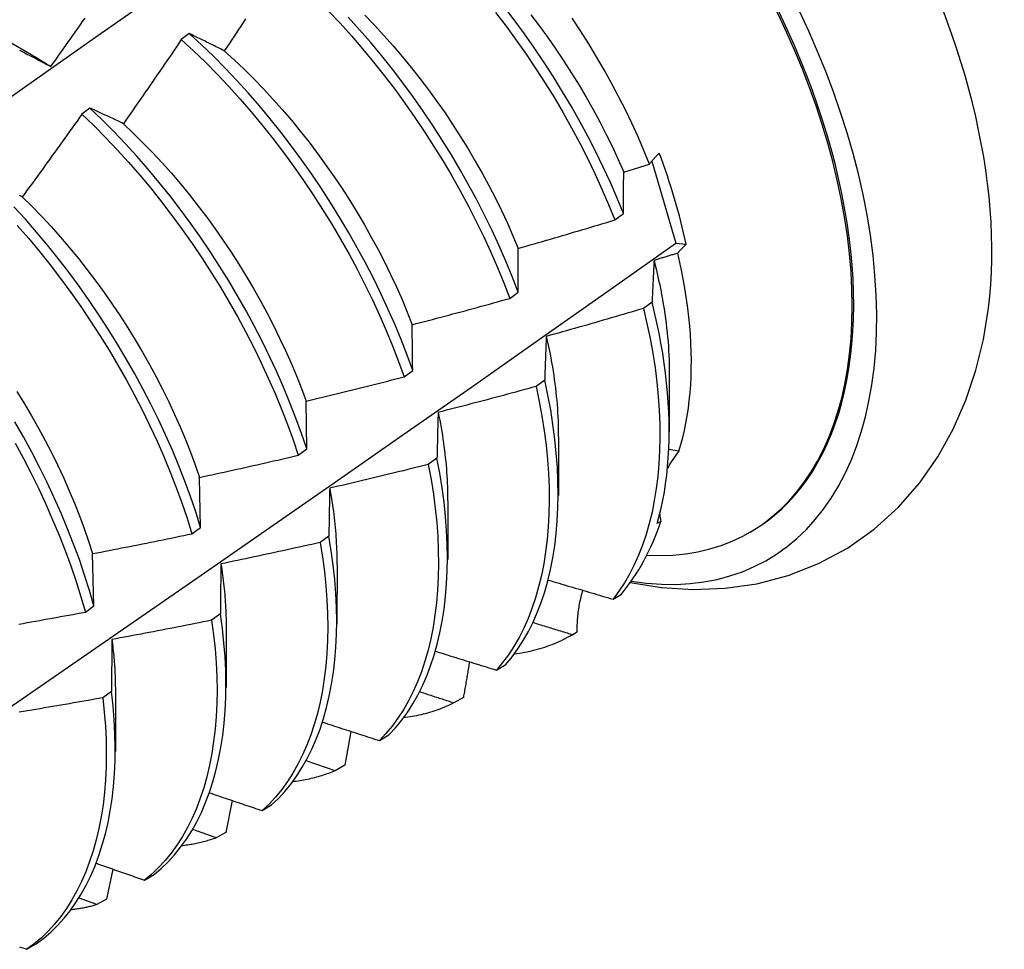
# Model space of a CAD drawing. Header units: inches. Extents: x 0 to 215, y -25 to 140.
# Tile 58 of 63: x 182.031 to 182.341, y 77.321 to 77.613. Entities that reach past the tile are written whole.
import ezdxf

# ---------------------------------------------------------------- set-up
doc = ezdxf.new("R2010")
doc.units = ezdxf.units.IN
doc.header["$LTSCALE"] = 12.924396
doc.header["$MEASUREMENT"] = 0
doc.layers.add('Visible Edges(ANSI)', color=7, linetype='Continuous', lineweight=25)

msp = doc.modelspace()

# ---------------------------------------------------------------- linework, layer by layer
at = {"layer": 'Visible Edges(ANSI)'}
for p, q in [((182.01772, 77.61188), (182.03373, 77.60267)), ((182.08447, 77.60857), (182.08195, 77.60669)), ((182.05326, 77.5852), (182.05073, 77.5833)), ((182.22976, 77.5685), (182.23732, 77.54274)), ((182.21818, 77.55007), (182.22084, 77.55206)), ((182.23732, 77.54274), (182.24054, 77.5424)), ((182.18512, 77.52541), (182.1878, 77.5274)), ((182.22986, 77.52424), (182.22714, 77.52226)), ((182.15196, 77.50075), (182.15464, 77.50275)), ((182.23527, 77.50202), (182.23525, 77.48353)), ((182.19613, 77.49969), (182.1934, 77.49771)), ((182.12138, 77.4781), (182.12113, 77.49315)), ((182.20048, 77.48193), (182.20045, 77.46344)), ((182.11869, 77.47611), (182.12138, 77.4781)), ((182.2383, 77.4774), (182.23512, 77.47794)), ((182.16228, 77.47518), (182.15954, 77.4732)), ((182.08801, 77.45347), (182.08767, 77.46918)), ((182.16568, 77.46183), (182.16565, 77.44335)), ((182.23261, 77.45536), (182.23147, 77.4547)), ((182.0853, 77.45148), (182.08801, 77.45347)), ((182.26051, 77.4519), (182.26099, 77.45217)), ((182.12831, 77.45071), (182.12557, 77.44873)), ((182.05452, 77.42887), (182.05411, 77.44523)), ((182.13088, 77.44174), (182.13085, 77.42326)), ((182.21758, 77.43092), (182.22021, 77.43252)), ((182.05181, 77.42688), (182.05452, 77.42887)), ((182.09423, 77.42628), (182.09147, 77.42431)), ((182.09608, 77.42165), (182.09606, 77.40316)), ((182.20444, 77.41953), (182.20579, 77.4203)), ((182.20623, 77.42056), (182.20476, 77.41971)), ((182.18093, 77.40864), (182.1839, 77.41044)), ((182.06003, 77.4019), (182.05726, 77.39993)), ((182.06128, 77.40156), (182.06126, 77.38307)), ((182.17057, 77.40003), (182.16756, 77.3983)), ((182.13523, 77.38939), (182.13329, 77.37875)), ((182.14419, 77.38651), (182.14716, 77.38829)), ((182.13027, 77.37704), (182.12121, 77.38011)), ((182.13329, 77.37875), (182.13027, 77.37704)), ((182.09789, 77.36768), (182.09593, 77.35763)), ((182.10735, 77.36451), (182.11033, 77.36628)), ((182.0929, 77.35593), (182.08556, 77.35852)), ((182.09593, 77.35763), (182.0929, 77.35593)), ((182.06047, 77.34613), (182.05849, 77.33665)), ((182.07041, 77.34264), (182.0734, 77.34441)), ((182.05546, 77.33496), (182.04989, 77.337)), ((182.05849, 77.33665), (182.05546, 77.33496)), ((182.03339, 77.32093), (182.03639, 77.32268))]:
    msp.add_line(p, q, dxfattribs=at)
at = {"layer": 'Visible Edges(ANSI)', "flags": 128}
for points in [[(182.01068, 77.57627), (182.03374, 77.59252), (182.05679, 77.60872), (182.07983, 77.62486), (182.10287, 77.64094), (182.12591, 77.65697), (182.14894, 77.67293)], [(182.12821, 77.61567), (182.13184, 77.61181), (182.13541, 77.60785), (182.13892, 77.6038), (182.14235, 77.59965), (182.14572, 77.59542), (182.14901, 77.59111), (182.15222, 77.58672), (182.15534, 77.58226), (182.15838, 77.57774), (182.16133, 77.57316), (182.16419, 77.56853), (182.16695, 77.56385), (182.16961, 77.55914), (182.17216, 77.55438), (182.17461, 77.54959), (182.17695, 77.54478), (182.17917, 77.53996), (182.18128, 77.53511), (182.18326, 77.53026), (182.18512, 77.52541)], [(182.18071, 77.61525), (182.184, 77.61093), (182.1872, 77.60654), (182.19033, 77.60208), (182.19336, 77.59756), (182.19631, 77.59298), (182.19916, 77.58835), (182.20192, 77.58367), (182.20457, 77.57895), (182.20712, 77.57419), (182.20956, 77.56941), (182.21189, 77.5646), (182.21411, 77.55976), (182.2162, 77.55492), (182.21818, 77.55007)], [(182.22084, 77.55206), (182.21886, 77.55691), (182.21676, 77.56176), (182.21453, 77.56659), (182.21219, 77.5714), (182.20974, 77.57618), (182.20719, 77.58093), (182.20452, 77.58565), (182.20176, 77.59033), (182.1989, 77.59495), (182.19595, 77.59953), (182.1929, 77.60405), (182.18977, 77.6085), (182.18656, 77.61288), (182.18327, 77.61719)], [(182.04097, 77.59821), (182.04174, 77.5993), (182.04251, 77.60038), (182.04328, 77.60147), (182.04405, 77.60255), (182.04482, 77.60364), (182.04559, 77.60473), (182.04636, 77.60581), (182.04712, 77.6069), (182.04789, 77.60799), (182.04866, 77.60908), (182.04942, 77.61017), (182.05018, 77.61126), (182.05095, 77.61235), (182.05171, 77.61344)], [(182.10214, 77.61318), (182.1014, 77.61206), (182.10066, 77.61095), (182.09992, 77.60984), (182.09918, 77.60873), (182.09844, 77.60761), (182.09769, 77.6065), (182.09695, 77.60539), (182.09621, 77.60428), (182.09546, 77.60317)], [(182.1878, 77.5274), (182.18593, 77.53225), (182.18393, 77.5371), (182.18182, 77.54195), (182.17959, 77.54677), (182.17724, 77.55158), (182.17478, 77.55637), (182.17222, 77.56112), (182.16955, 77.56583), (182.16679, 77.57051), (182.16392, 77.57514), (182.16097, 77.57971), (182.15792, 77.58423), (182.15479, 77.58868), (182.15157, 77.59306), (182.14828, 77.59737), (182.14491, 77.60159), (182.14147, 77.60573), (182.13795, 77.60978), (182.13438, 77.61373)], [(182.13962, 77.61436), (182.14264, 77.61123), (182.1456, 77.60802), (182.14852, 77.60474), (182.15138, 77.60138), (182.15419, 77.59795), (182.15694, 77.59446), (182.15963, 77.59091), (182.16225, 77.5873), (182.16481, 77.58364), (182.16729, 77.57993), (182.16971, 77.57617), (182.17205, 77.57238), (182.17431, 77.56855), (182.1765, 77.56469), (182.1786, 77.56081), (182.18061, 77.55689), (182.18254, 77.55297), (182.18438, 77.54902), (182.18612, 77.54507), (182.18777, 77.5411)], [(182.19179, 77.61448), (182.19448, 77.61092), (182.1971, 77.60732), (182.19966, 77.60366), (182.20215, 77.59995), (182.20456, 77.59619), (182.2069, 77.5924), (182.20916, 77.58857), (182.21135, 77.58471), (182.21345, 77.58083), (182.21546, 77.57692), (182.21738, 77.57298), (182.21922, 77.56904), (182.22096, 77.56508)], [(182.22904, 77.5676), (182.22729, 77.57188), (182.22544, 77.57616), (182.2235, 77.58042), (182.22147, 77.58465), (182.21934, 77.58886), (182.21712, 77.59305), (182.21481, 77.5972), (182.21242, 77.60132), (182.20994, 77.60539), (182.20738, 77.60943), (182.20473, 77.61342)], [(182.08195, 77.60669), (182.0812, 77.60558), (182.08045, 77.60447), (182.0797, 77.60337), (182.07895, 77.60226), (182.0782, 77.60116), (182.07744, 77.60005), (182.07669, 77.59895), (182.07594, 77.59785), (182.07518, 77.59674), (182.07442, 77.59564), (182.07367, 77.59454), (182.07291, 77.59344), (182.07215, 77.59234), (182.07139, 77.59124), (182.07063, 77.59014), (182.06987, 77.58904), (182.06911, 77.58795), (182.06834, 77.58685), (182.06758, 77.58575), (182.06682, 77.58466), (182.06605, 77.58356), (182.06528, 77.58247), (182.06452, 77.58138), (182.06375, 77.58028)], [(182.08195, 77.60669), (182.08575, 77.60318), (182.08951, 77.59956), (182.0932, 77.59581), (182.09684, 77.59197), (182.10041, 77.58801), (182.10392, 77.58396), (182.10736, 77.57982), (182.11073, 77.57559), (182.11402, 77.57128), (182.11723, 77.5669), (182.12036, 77.56244), (182.1234, 77.55792), (182.12635, 77.55335), (182.12921, 77.54872), (182.13198, 77.54404), (182.13464, 77.53932), (182.1372, 77.53457), (182.13966, 77.52978), (182.142, 77.52497), (182.14423, 77.52015), (182.14635, 77.5153), (182.14834, 77.51046), (182.15022, 77.5056), (182.15196, 77.50075)], [(182.09546, 77.60317), (182.09499, 77.60341), (182.09453, 77.60364), (182.09406, 77.60387), (182.0936, 77.6041), (182.09313, 77.60433), (182.09267, 77.60456), (182.09221, 77.60479), (182.09174, 77.60502), (182.09128, 77.60525), (182.09082, 77.60547), (182.09036, 77.6057), (182.08991, 77.60593), (182.08945, 77.60615), (182.08899, 77.60637), (182.08854, 77.6066), (182.08808, 77.60682), (182.08763, 77.60704), (182.08717, 77.60726), (182.08672, 77.60748), (182.08627, 77.6077), (182.08582, 77.60792), (182.08537, 77.60814), (182.08492, 77.60836), (182.08447, 77.60857)], [(182.15464, 77.50275), (182.15289, 77.5076), (182.15101, 77.51245), (182.149, 77.5173), (182.14688, 77.52214), (182.14464, 77.52696), (182.14229, 77.53177), (182.13982, 77.53655), (182.13725, 77.54131), (182.13458, 77.54602), (182.13181, 77.55069), (182.12894, 77.55532), (182.12598, 77.55989), (182.12294, 77.56441), (182.1198, 77.56885), (182.11658, 77.57323), (182.11329, 77.57754), (182.10991, 77.58176), (182.10647, 77.5859), (182.10296, 77.58994), (182.09938, 77.59388), (182.09573, 77.59773), (182.09203, 77.60146), (182.08828, 77.60508), (182.08447, 77.60857)], [(182.03117, 77.60335), (182.03158, 77.60314), (182.032, 77.60292), (182.03242, 77.60271), (182.03284, 77.60249), (182.03326, 77.60227), (182.03368, 77.60205), (182.03411, 77.60184), (182.03453, 77.60162), (182.03495, 77.60139), (182.03538, 77.60117), (182.0358, 77.60095), (182.03623, 77.60073), (182.03666, 77.6005), (182.03708, 77.60028), (182.03751, 77.60005), (182.03794, 77.59983), (182.03837, 77.5996), (182.0388, 77.59937), (182.03923, 77.59914), (182.03966, 77.59891), (182.0401, 77.59868), (182.04053, 77.59845), (182.04097, 77.59821)], [(182.03373, 77.60265), (182.03403, 77.60248), (182.03433, 77.60231), (182.03464, 77.60213), (182.03494, 77.60195), (182.03524, 77.60178), (182.03554, 77.6016), (182.03584, 77.60142), (182.03615, 77.60124), (182.03645, 77.60106), (182.03675, 77.60087), (182.03705, 77.60069), (182.03735, 77.60051), (182.03765, 77.60032), (182.03796, 77.60013), (182.03826, 77.59995), (182.03856, 77.59976), (182.03886, 77.59957), (182.03916, 77.59938), (182.03946, 77.59919), (182.03976, 77.59899), (182.04006, 77.5988), (182.04036, 77.59861), (182.04066, 77.59841), (182.04097, 77.59821)], [(182.09546, 77.60317), (182.09861, 77.60032), (182.10171, 77.59737), (182.10477, 77.59433), (182.10779, 77.59121), (182.11076, 77.588), (182.11367, 77.58472), (182.11654, 77.58136), (182.11934, 77.57793), (182.12209, 77.57444), (182.12478, 77.57089), (182.1274, 77.56728), (182.12996, 77.56362), (182.13244, 77.55991), (182.13486, 77.55615), (182.1372, 77.55236), (182.13946, 77.54853), (182.14165, 77.54467), (182.14375, 77.54078), (182.14577, 77.53687), (182.1477, 77.53294), (182.14954, 77.529), (182.15129, 77.52505), (182.15294, 77.52109), (182.1545, 77.51712)], [(182.06375, 77.58028), (182.0633, 77.5805), (182.06286, 77.58071), (182.06241, 77.58092), (182.06197, 77.58113), (182.06152, 77.58134), (182.06108, 77.58155), (182.06064, 77.58176), (182.0602, 77.58197), (182.05976, 77.58218), (182.05932, 77.58238), (182.05888, 77.58259), (182.05844, 77.5828), (182.05801, 77.583), (182.05757, 77.5832), (182.05714, 77.58341), (182.0567, 77.58361), (182.05627, 77.58381), (182.05584, 77.58401), (182.0554, 77.58421), (182.05497, 77.58441), (182.05454, 77.58461), (182.05411, 77.5848), (182.05369, 77.585), (182.05326, 77.5852)], [(182.12138, 77.4781), (182.11974, 77.48294), (182.11798, 77.48779), (182.11608, 77.49264), (182.11407, 77.49749), (182.11194, 77.50233), (182.10969, 77.50716), (182.10733, 77.51196), (182.10486, 77.51674), (182.10229, 77.52149), (182.09961, 77.52621), (182.09684, 77.53088), (182.09397, 77.53551), (182.09101, 77.54008), (182.08795, 77.54459), (182.08482, 77.54903), (182.0816, 77.55341), (182.0783, 77.55771), (182.07492, 77.56193), (182.07147, 77.56606), (182.06796, 77.57009), (182.06437, 77.57403), (182.06073, 77.57787), (182.05702, 77.58159), (182.05326, 77.5852)], [(182.05073, 77.5833), (182.04996, 77.58221), (182.04919, 77.58112), (182.04842, 77.58003), (182.04764, 77.57894), (182.04687, 77.57786), (182.04609, 77.57677), (182.04532, 77.57568), (182.04454, 77.5746), (182.04376, 77.57351), (182.04299, 77.57243), (182.04221, 77.57134), (182.04143, 77.57026), (182.04065, 77.56918), (182.03986, 77.56809), (182.03908, 77.56701), (182.0383, 77.56593), (182.03751, 77.56485), (182.03673, 77.56377), (182.03594, 77.56269), (182.03516, 77.56161), (182.03437, 77.56054), (182.03358, 77.55946), (182.03279, 77.55838), (182.032, 77.55731)], [(182.05073, 77.5833), (182.05449, 77.57969), (182.05819, 77.57596), (182.06184, 77.57211), (182.06541, 77.56817), (182.06893, 77.56412), (182.07237, 77.55999), (182.07574, 77.55576), (182.07903, 77.55146), (182.08225, 77.54708), (182.08538, 77.54262), (182.08842, 77.53811), (182.09138, 77.53353), (182.09424, 77.5289), (182.09701, 77.52423), (182.09968, 77.51951), (182.10224, 77.51476), (182.1047, 77.50997), (182.10705, 77.50517), (182.10929, 77.50034), (182.11142, 77.4955), (182.11342, 77.49065), (182.1153, 77.4858), (182.11706, 77.48095), (182.11869, 77.47611)], [(182.06375, 77.58028), (182.06686, 77.57734), (182.06992, 77.5743), (182.07294, 77.57118), (182.07591, 77.56798), (182.07883, 77.5647), (182.08169, 77.56134), (182.0845, 77.55791), (182.08725, 77.55442), (182.08993, 77.55087), (182.09255, 77.54726), (182.09511, 77.5436), (182.0976, 77.53989), (182.10001, 77.53614), (182.10235, 77.53234), (182.10462, 77.52851), (182.1068, 77.52465), (182.1089, 77.52076), (182.11092, 77.51685), (182.11285, 77.51293), (182.1147, 77.50898), (182.11645, 77.50503), (182.11811, 77.50107), (182.11967, 77.49711), (182.12113, 77.49315)], [(182.22904, 77.5676), (182.22915, 77.56774), (182.22926, 77.56788), (182.22938, 77.56803), (182.22949, 77.56817), (182.22961, 77.56831), (182.22973, 77.56846), (182.22985, 77.5686), (182.22997, 77.56875), (182.23009, 77.56889), (182.23022, 77.56903), (182.23034, 77.56918), (182.23047, 77.56932), (182.2306, 77.56947), (182.23073, 77.56961), (182.23087, 77.56976), (182.231, 77.5699), (182.23114, 77.57005), (182.23127, 77.57019), (182.23141, 77.57034), (182.23155, 77.57048), (182.23169, 77.57063), (182.23184, 77.57077), (182.23198, 77.57092), (182.23213, 77.57107)], [(182.22096, 77.56508), (182.22129, 77.56519), (182.22163, 77.56529), (182.22197, 77.56539), (182.2223, 77.5655), (182.22264, 77.5656), (182.22298, 77.56571), (182.22332, 77.56581), (182.22365, 77.56592), (182.22399, 77.56602), (182.22433, 77.56612), (182.22466, 77.56623), (182.225, 77.56633), (182.22534, 77.56644), (182.22567, 77.56654), (182.22601, 77.56665), (182.22635, 77.56675), (182.22668, 77.56686), (182.22702, 77.56696), (182.22736, 77.56707), (182.22769, 77.56717), (182.22803, 77.56728), (182.22837, 77.56739), (182.2287, 77.56749), (182.22904, 77.5676)], [(182.22084, 77.55206), (182.22085, 77.55261), (182.22085, 77.55317), (182.22085, 77.55372), (182.22086, 77.55427), (182.22086, 77.55482), (182.22086, 77.55537), (182.22087, 77.55592), (182.22087, 77.55647), (182.22087, 77.55702), (182.22088, 77.55756), (182.22088, 77.55811), (182.22089, 77.55865), (182.22089, 77.55919), (182.2209, 77.55973), (182.2209, 77.56027), (182.22091, 77.56081), (182.22091, 77.56135), (182.22092, 77.56189), (182.22092, 77.56242), (182.22093, 77.56296), (182.22094, 77.56349), (182.22094, 77.56402), (182.22095, 77.56455), (182.22096, 77.56508)], [(182.032, 77.55731), (182.03158, 77.5575), (182.03115, 77.55769)], [(182.032, 77.55731), (182.03507, 77.55428), (182.03809, 77.55116), (182.04106, 77.54796), (182.04398, 77.54468), (182.04685, 77.54132), (182.04965, 77.5379), (182.0524, 77.53441), (182.05509, 77.53086), (182.05771, 77.52725), (182.06026, 77.52358), (182.06275, 77.51987), (182.06516, 77.51612), (182.0675, 77.51233), (182.06977, 77.5085), (182.07195, 77.50463), (182.07406, 77.50075), (182.07608, 77.49684), (182.07801, 77.49291), (182.07986, 77.48896), (182.08161, 77.48501), (182.08327, 77.48105), (182.08483, 77.47709), (182.0863, 77.47313), (182.08767, 77.46918)], [(182.08801, 77.45347), (182.08649, 77.4583), (182.08484, 77.46314), (182.08306, 77.46798), (182.08116, 77.47283), (182.07914, 77.47768), (182.077, 77.48252), (182.07474, 77.48735), (182.07238, 77.49215), (182.0699, 77.49694), (182.06733, 77.50169), (182.06465, 77.5064), (182.06187, 77.51107), (182.059, 77.51569), (182.05603, 77.52026), (182.05298, 77.52477), (182.04984, 77.52921), (182.04661, 77.53359), (182.04331, 77.53788), (182.03993, 77.54209), (182.03648, 77.54622), (182.03296, 77.55025), (182.02937, 77.55418)], [(182.18777, 77.5411), (182.18904, 77.54146), (182.19031, 77.54183), (182.19158, 77.54219), (182.19285, 77.54255), (182.19412, 77.54292), (182.19539, 77.54329), (182.19666, 77.54365), (182.19793, 77.54402), (182.1992, 77.54439), (182.20047, 77.54476), (182.20173, 77.54513), (182.203, 77.54551), (182.20427, 77.54588), (182.20553, 77.54626), (182.2068, 77.54663), (182.20807, 77.54701), (182.20933, 77.54739), (182.2106, 77.54777), (182.21186, 77.54815), (182.21313, 77.54853), (182.21439, 77.54891), (182.21565, 77.54929), (182.21692, 77.54968), (182.21818, 77.55007)], [(182.03042, 77.54832), (182.03393, 77.54429), (182.03738, 77.54015), (182.04075, 77.53593), (182.04405, 77.53163), (182.04727, 77.52726), (182.0504, 77.52281), (182.05345, 77.51829), (182.05641, 77.51372), (182.05927, 77.50909), (182.06204, 77.50442), (182.06471, 77.4997), (182.06728, 77.49495), (182.06975, 77.49017), (182.07211, 77.48536), (182.07435, 77.48053), (182.07648, 77.47569), (182.07849, 77.47084), (182.08039, 77.46599), (182.08215, 77.46114), (182.08379, 77.45631), (182.0853, 77.45148)], [(182.02175, 77.39259), (182.04349, 77.40753), (182.06518, 77.42249), (182.08684, 77.43747), (182.10845, 77.45246), (182.13003, 77.46748), (182.15157, 77.4825), (182.17307, 77.49754), (182.19452, 77.5126), (182.21594, 77.52766), (182.23732, 77.54274)], [(182.1878, 77.5274), (182.1878, 77.52798), (182.18779, 77.52857), (182.18779, 77.52915), (182.18779, 77.52973), (182.18779, 77.53031), (182.18778, 77.53088), (182.18778, 77.53146), (182.18778, 77.53204), (182.18778, 77.53261), (182.18778, 77.53319), (182.18778, 77.53376), (182.18777, 77.53433), (182.18777, 77.5349), (182.18777, 77.53547), (182.18777, 77.53604), (182.18777, 77.53661), (182.18777, 77.53717), (182.18777, 77.53774), (182.18777, 77.5383), (182.18777, 77.53886), (182.18777, 77.53942), (182.18777, 77.53999), (182.18777, 77.54055), (182.18777, 77.5411)], [(182.24054, 77.5424), (182.24042, 77.54228), (182.2403, 77.54216), (182.24018, 77.54205), (182.24006, 77.54193), (182.23995, 77.54181), (182.23983, 77.54169), (182.23971, 77.54158), (182.2396, 77.54146), (182.23949, 77.54134), (182.23937, 77.54123), (182.23926, 77.54111), (182.23915, 77.54099), (182.23904, 77.54088), (182.23893, 77.54076), (182.23883, 77.54064), (182.23872, 77.54053), (182.23861, 77.54041), (182.23851, 77.5403), (182.23841, 77.54018), (182.2383, 77.54006), (182.2382, 77.53995), (182.2381, 77.53983), (182.238, 77.53972), (182.23791, 77.5396)], [(182.23791, 77.5396), (182.2376, 77.53951), (182.23729, 77.53941), (182.23698, 77.53932), (182.23667, 77.53922), (182.23636, 77.53913), (182.23605, 77.53903), (182.23574, 77.53894), (182.23543, 77.53884), (182.23512, 77.53875), (182.23481, 77.53865), (182.2345, 77.53856), (182.23419, 77.53846), (182.23388, 77.53837), (182.23357, 77.53828), (182.23326, 77.53818), (182.23295, 77.53809), (182.23264, 77.53799), (182.23233, 77.5379), (182.23202, 77.53781), (182.23171, 77.53771), (182.2314, 77.53762), (182.23109, 77.53752), (182.23078, 77.53743), (182.23047, 77.53734)], [(182.2383, 77.4774), (182.23893, 77.47953), (182.23951, 77.4817), (182.24003, 77.48392), (182.2405, 77.48619), (182.2409, 77.48851), (182.24126, 77.49087), (182.24155, 77.49328), (182.2418, 77.49574), (182.24198, 77.49824), (182.24211, 77.50078), (182.24218, 77.50335), (182.24219, 77.50596), (182.24214, 77.50861), (182.24204, 77.51129), (182.24188, 77.51401), (182.24167, 77.51675), (182.24139, 77.51953), (182.24106, 77.52234), (182.24068, 77.52517), (182.24023, 77.52801), (182.23973, 77.53088), (182.23918, 77.53377), (182.23857, 77.53668), (182.23791, 77.5396)], [(182.23047, 77.53734), (182.23044, 77.5368), (182.23042, 77.53627), (182.23039, 77.53573), (182.23036, 77.5352), (182.23033, 77.53466), (182.2303, 77.53412), (182.23028, 77.53358), (182.23025, 77.53304), (182.23022, 77.5325), (182.2302, 77.53196), (182.23017, 77.53141), (182.23015, 77.53087), (182.23012, 77.53032), (182.23009, 77.52977), (182.23007, 77.52922), (182.23004, 77.52868), (182.23002, 77.52813), (182.23, 77.52757), (182.22997, 77.52702), (182.22995, 77.52647), (182.22993, 77.52591), (182.2299, 77.52536), (182.22988, 77.5248), (182.22986, 77.52424)], [(182.23047, 77.53734), (182.23086, 77.53579), (182.23123, 77.53425), (182.23158, 77.53271), (182.23192, 77.53117), (182.23225, 77.52964), (182.23255, 77.52812), (182.23284, 77.52661), (182.23312, 77.52509), (182.23338, 77.52359), (182.23362, 77.52209), (182.23385, 77.5206), (182.23406, 77.51912), (182.23425, 77.51765), (182.23443, 77.51618), (182.23459, 77.51472), (182.23473, 77.51327), (182.23486, 77.51183), (182.23497, 77.5104), (182.23506, 77.50898), (182.23514, 77.50757), (182.2352, 77.50617), (182.23524, 77.50478), (182.23526, 77.5034), (182.23527, 77.50203)], [(182.1545, 77.51712), (182.15578, 77.51746), (182.15706, 77.51779), (182.15834, 77.51813), (182.15961, 77.51846), (182.16089, 77.5188), (182.16217, 77.51914), (182.16345, 77.51948), (182.16473, 77.51982), (182.166, 77.52016), (182.16728, 77.5205), (182.16856, 77.52084), (182.16983, 77.52119), (182.17111, 77.52153), (182.17239, 77.52188), (182.17366, 77.52223), (182.17494, 77.52258), (182.17621, 77.52293), (182.17749, 77.52328), (182.17876, 77.52363), (182.18003, 77.52398), (182.18131, 77.52434), (182.18258, 77.52469), (182.18385, 77.52505), (182.18512, 77.52541)], [(182.22714, 77.52226), (182.22587, 77.52188), (182.2246, 77.5215), (182.22333, 77.52112), (182.22206, 77.52075), (182.22079, 77.52037), (182.21952, 77.52), (182.21825, 77.51962), (182.21698, 77.51925), (182.21571, 77.51888), (182.21444, 77.51851), (182.21317, 77.51814), (182.2119, 77.51777), (182.21062, 77.51741), (182.20935, 77.51704), (182.20808, 77.51668), (182.20681, 77.51632), (182.20553, 77.51595), (182.20426, 77.51559), (182.20298, 77.51523), (182.20171, 77.51488), (182.20043, 77.51452), (182.19916, 77.51416), (182.19788, 77.51381), (182.19661, 77.51345)], [(182.22714, 77.52226), (182.22825, 77.51752), (182.22923, 77.51284), (182.23008, 77.5082), (182.23078, 77.50361), (182.23136, 77.49909), (182.2318, 77.49463), (182.2321, 77.49024), (182.23227, 77.48592), (182.23232, 77.48169), (182.23222, 77.47753), (182.232, 77.47347), (182.23165, 77.4695), (182.23117, 77.46563), (182.23056, 77.46186), (182.22983, 77.4582), (182.22896, 77.45465), (182.22797, 77.45122), (182.22686, 77.44791), (182.22562, 77.44473), (182.22426, 77.44168), (182.22277, 77.43877), (182.22116, 77.43601), (182.21943, 77.43339), (182.21758, 77.43092)], [(182.223, 77.43614), (182.23281, 77.43459), (182.24276, 77.43395), (182.2528, 77.43432), (182.2628, 77.43575), (182.27264, 77.43833), (182.28217, 77.44208), (182.29122, 77.44696), (182.2996, 77.45288), (182.30718, 77.45973), (182.31386, 77.46735), (182.31964, 77.47561), (182.32449, 77.48435), (182.32846, 77.49346), (182.33159, 77.50288), (182.33393, 77.51253), (182.33554, 77.52237)], [(182.23147, 77.4547), (182.23212, 77.45709), (182.23271, 77.45953), (182.23324, 77.46203), (182.23371, 77.46458), (182.23411, 77.46719), (182.23445, 77.46984), (182.23473, 77.47255), (182.23495, 77.4753), (182.2351, 77.47809), (182.23519, 77.48093), (182.23522, 77.48381), (182.23518, 77.48673), (182.23509, 77.48969), (182.23493, 77.49268), (182.2347, 77.49571), (182.23442, 77.49877), (182.23407, 77.50186), (182.23366, 77.50499), (182.23318, 77.50814), (182.23264, 77.51131), (182.23204, 77.51451), (182.23138, 77.51774), (182.23065, 77.52098), (182.22986, 77.52424)], [(182.15464, 77.50275), (182.15464, 77.50336), (182.15463, 77.50397), (182.15462, 77.50458), (182.15462, 77.50519), (182.15461, 77.50579), (182.1546, 77.5064), (182.15459, 77.507), (182.15459, 77.50761), (182.15458, 77.50821), (182.15457, 77.50881), (182.15457, 77.50941), (182.15456, 77.51001), (182.15456, 77.51061), (182.15455, 77.51121), (182.15454, 77.51181), (182.15454, 77.5124), (182.15453, 77.513), (182.15453, 77.51359), (182.15452, 77.51418), (182.15452, 77.51477), (182.15451, 77.51536), (182.15451, 77.51595), (182.1545, 77.51654), (182.1545, 77.51712)], [(182.19661, 77.51345), (182.19658, 77.51289), (182.19656, 77.51233), (182.19654, 77.51177), (182.19652, 77.5112), (182.19649, 77.51064), (182.19647, 77.51007), (182.19645, 77.5095), (182.19643, 77.50893), (182.19641, 77.50836), (182.19639, 77.50779), (182.19637, 77.50722), (182.19635, 77.50665), (182.19633, 77.50608), (182.19631, 77.5055), (182.19629, 77.50492), (182.19627, 77.50435), (182.19625, 77.50377), (182.19623, 77.50319), (182.19621, 77.50261), (182.1962, 77.50203), (182.19618, 77.50145), (182.19616, 77.50086), (182.19614, 77.50028), (182.19613, 77.49969)], [(182.19661, 77.51345), (182.19692, 77.51207), (182.19722, 77.5107), (182.19751, 77.50933), (182.19779, 77.50796), (182.19805, 77.5066), (182.19829, 77.50525), (182.19853, 77.5039), (182.19874, 77.50256), (182.19895, 77.50122), (182.19914, 77.49989), (182.19932, 77.49856), (182.19948, 77.49725), (182.19963, 77.49593), (182.19977, 77.49463), (182.19989, 77.49333), (182.2, 77.49204), (182.2001, 77.49076), (182.20018, 77.48948), (182.20025, 77.48821), (182.2003, 77.48695), (182.20034, 77.4857), (182.20037, 77.48445), (182.20039, 77.48322), (182.20039, 77.48199)], [(182.12113, 77.49315), (182.12242, 77.49345), (182.1237, 77.49376), (182.12499, 77.49407), (182.12628, 77.49437), (182.12757, 77.49468), (182.12885, 77.49499), (182.13014, 77.4953), (182.13143, 77.49562), (182.13271, 77.49593), (182.134, 77.49624), (182.13528, 77.49656), (182.13657, 77.49688), (182.13785, 77.49719), (182.13914, 77.49751), (182.14042, 77.49783), (182.1417, 77.49815), (182.14299, 77.49847), (182.14427, 77.4988), (182.14555, 77.49912), (182.14684, 77.49944), (182.14812, 77.49977), (182.1494, 77.5001), (182.15068, 77.50043), (182.15196, 77.50075)], [(182.1934, 77.49771), (182.19212, 77.49736), (182.19084, 77.49701), (182.18956, 77.49666), (182.18828, 77.49631), (182.187, 77.49597), (182.18573, 77.49562), (182.18445, 77.49528), (182.18317, 77.49494), (182.18189, 77.49459), (182.1806, 77.49425), (182.17932, 77.49391), (182.17804, 77.49357), (182.17676, 77.49324), (182.17548, 77.4929), (182.1742, 77.49257), (182.17291, 77.49223), (182.17163, 77.4919), (182.17035, 77.49157), (182.16906, 77.49124), (182.16778, 77.49091), (182.1665, 77.49058), (182.16521, 77.49025), (182.16393, 77.48992), (182.16264, 77.4896)], [(182.1934, 77.49771), (182.19439, 77.49302), (182.19525, 77.48837), (182.19596, 77.48378), (182.19655, 77.47925), (182.19699, 77.47479), (182.19731, 77.4704), (182.19748, 77.46608), (182.19753, 77.46184), (182.19744, 77.45768), (182.19723, 77.45362), (182.19688, 77.44964), (182.1964, 77.44577), (182.1958, 77.44199), (182.19507, 77.43833), (182.19421, 77.43478), (182.19322, 77.43134), (182.19212, 77.42803), (182.19088, 77.42484), (182.18953, 77.42179), (182.18805, 77.41887), (182.18645, 77.41609), (182.18473, 77.41345), (182.18289, 77.41097), (182.18093, 77.40864)], [(182.1839, 77.41044), (182.18585, 77.41278), (182.18768, 77.41527), (182.18939, 77.41792), (182.19098, 77.42071), (182.19245, 77.42364), (182.19379, 77.4267), (182.19502, 77.4299), (182.19612, 77.43322), (182.19709, 77.43667), (182.19794, 77.44023), (182.19866, 77.4439), (182.19926, 77.44768), (182.19972, 77.45156), (182.20006, 77.45555), (182.20027, 77.45962), (182.20034, 77.46378), (182.20029, 77.46803), (182.2001, 77.47235), (182.19977, 77.47675), (182.19932, 77.48122), (182.19872, 77.48575), (182.198, 77.49035), (182.19713, 77.49499), (182.19613, 77.49969)], [(182.03032, 77.49611), (182.03266, 77.49231), (182.03492, 77.48848), (182.03711, 77.48462), (182.03921, 77.48073), (182.04123, 77.47682), (182.04317, 77.47289), (182.04501, 77.46894), (182.04677, 77.46499), (182.04843, 77.46103), (182.05, 77.45707), (182.05147, 77.45312), (182.05284, 77.44917), (182.05411, 77.44523)], [(182.16264, 77.4896), (182.16262, 77.48901), (182.16261, 77.48842), (182.16259, 77.48783), (182.16257, 77.48724), (182.16255, 77.48665), (182.16254, 77.48605), (182.16252, 77.48546), (182.16251, 77.48486), (182.16249, 77.48426), (182.16247, 77.48366), (182.16246, 77.48307), (182.16244, 77.48246), (182.16243, 77.48186), (182.16241, 77.48126), (182.1624, 77.48066), (182.16239, 77.48005), (182.16237, 77.47945), (182.16236, 77.47884), (182.16234, 77.47823), (182.16233, 77.47762), (182.16232, 77.47701), (182.1623, 77.4764), (182.16229, 77.47579), (182.16228, 77.47518)], [(182.16264, 77.4896), (182.16289, 77.48839), (182.16313, 77.48718), (182.16335, 77.48598), (182.16357, 77.48478), (182.16377, 77.48358), (182.16397, 77.48239), (182.16415, 77.48121), (182.16432, 77.48003), (182.16448, 77.47885), (182.16463, 77.47768), (182.16477, 77.47652), (182.1649, 77.47536), (182.16501, 77.4742), (182.16512, 77.47305), (182.16522, 77.47191), (182.1653, 77.47077), (182.16538, 77.46964), (182.16544, 77.46851), (182.16549, 77.46739), (182.16554, 77.46628), (182.16557, 77.46517), (182.16559, 77.46407), (182.1656, 77.46298), (182.1656, 77.46189)], [(182.05452, 77.42887), (182.05312, 77.43367), (182.05159, 77.43849), (182.04993, 77.44333), (182.04814, 77.44818), (182.04623, 77.45303), (182.0442, 77.45788), (182.04205, 77.46272), (182.03979, 77.46754), (182.03742, 77.47235), (182.03495, 77.47713), (182.03237, 77.48188), (182.02968, 77.48659)], [(182.02975, 77.4799), (182.03233, 77.47514), (182.0348, 77.47036), (182.03716, 77.46555), (182.03941, 77.46072), (182.04154, 77.45588), (182.04357, 77.45104), (182.04547, 77.44618), (182.04724, 77.44134), (182.04889, 77.4365), (182.05042, 77.43168), (182.05181, 77.42688)], [(182.08767, 77.46918), (182.08896, 77.46946), (182.09026, 77.46974), (182.09155, 77.47002), (182.09285, 77.4703), (182.09414, 77.47058), (182.09544, 77.47086), (182.09673, 77.47114), (182.09803, 77.47143), (182.09932, 77.47171), (182.10061, 77.472), (182.10191, 77.47228), (182.1032, 77.47257), (182.10449, 77.47286), (182.10578, 77.47315), (182.10708, 77.47344), (182.10837, 77.47373), (182.10966, 77.47403), (182.11095, 77.47432), (182.11224, 77.47462), (182.11353, 77.47491), (182.11482, 77.47521), (182.11611, 77.47551), (182.1174, 77.47581), (182.11869, 77.47611)], [(182.15954, 77.4732), (182.15825, 77.47288), (182.15697, 77.47256), (182.15568, 77.47224), (182.15439, 77.47192), (182.1531, 77.4716), (182.15181, 77.47128), (182.15053, 77.47097), (182.14924, 77.47066), (182.14795, 77.47034), (182.14666, 77.47003), (182.14537, 77.46972), (182.14408, 77.46941), (182.14279, 77.4691), (182.1415, 77.46879), (182.14021, 77.46849), (182.13892, 77.46818), (182.13762, 77.46788), (182.13633, 77.46757), (182.13504, 77.46727), (182.13375, 77.46697), (182.13246, 77.46667), (182.13116, 77.46637), (182.12987, 77.46608), (182.12858, 77.46578)], [(182.15954, 77.4732), (182.16041, 77.46855), (182.16114, 77.46395), (182.16173, 77.45942), (182.16219, 77.45495), (182.16251, 77.45055), (182.16269, 77.44623), (182.16275, 77.44199), (182.16267, 77.43783), (182.16245, 77.43376), (182.16211, 77.42978), (182.16164, 77.42591), (182.16104, 77.42213), (182.16031, 77.41846), (182.15946, 77.4149), (182.15848, 77.41146), (182.15737, 77.40814), (182.15615, 77.40495), (182.1548, 77.40189), (182.15332, 77.39896), (182.15173, 77.39617), (182.15002, 77.39353), (182.14819, 77.39103), (182.14625, 77.38869), (182.14419, 77.38651)], [(182.14716, 77.38829), (182.14921, 77.39049), (182.15115, 77.39284), (182.15297, 77.39535), (182.15467, 77.398), (182.15625, 77.4008), (182.15772, 77.40374), (182.15906, 77.40681), (182.16027, 77.41002), (182.16137, 77.41334), (182.16234, 77.41679), (182.16318, 77.42036), (182.1639, 77.42404), (182.16449, 77.42782), (182.16495, 77.43171), (182.16529, 77.43569), (182.16549, 77.43977), (182.16556, 77.44393), (182.1655, 77.44818), (182.1653, 77.45251), (182.16497, 77.45691), (182.1645, 77.46139), (182.1639, 77.46593), (182.16316, 77.47052), (182.16228, 77.47518)], [(182.12858, 77.46578), (182.12856, 77.46516), (182.12855, 77.46455), (182.12854, 77.46393), (182.12852, 77.46331), (182.12851, 77.46269), (182.1285, 77.46207), (182.12849, 77.46145), (182.12848, 77.46082), (182.12846, 77.4602), (182.12845, 77.45957), (182.12844, 77.45895), (182.12843, 77.45832), (182.12842, 77.45769), (182.12841, 77.45706), (182.1284, 77.45643), (182.12839, 77.4558), (182.12838, 77.45516), (182.12837, 77.45453), (182.12836, 77.4539), (182.12835, 77.45326), (182.12834, 77.45262), (182.12833, 77.45198), (182.12832, 77.45135), (182.12831, 77.45071)], [(182.12858, 77.46578), (182.12876, 77.46474), (182.12894, 77.46369), (182.12912, 77.46265), (182.12928, 77.46162), (182.12943, 77.46059), (182.12958, 77.45956), (182.12972, 77.45854), (182.12985, 77.45752), (182.12997, 77.4565), (182.13009, 77.45549), (182.13019, 77.45448), (182.13029, 77.45348), (182.13038, 77.45248), (182.13046, 77.45148), (182.13053, 77.45049), (182.13059, 77.44951), (182.13065, 77.44853), (182.1307, 77.44755), (182.13074, 77.44658), (182.13077, 77.44561), (182.13079, 77.44465), (182.13081, 77.44369), (182.13081, 77.44274), (182.13081, 77.4418)], [(182.05411, 77.44523), (182.05541, 77.44548), (182.05671, 77.44573), (182.05802, 77.44598), (182.05932, 77.44623), (182.06062, 77.44648), (182.06192, 77.44674), (182.06322, 77.44699), (182.06452, 77.44725), (182.06583, 77.4475), (182.06713, 77.44776), (182.06843, 77.44802), (182.06973, 77.44828), (182.07103, 77.44854), (182.07233, 77.4488), (182.07362, 77.44907), (182.07492, 77.44933), (182.07622, 77.4496), (182.07752, 77.44986), (182.07882, 77.45013), (182.08012, 77.4504), (182.08141, 77.45067), (182.08271, 77.45094), (182.08401, 77.45121), (182.0853, 77.45148)], [(182.12557, 77.44873), (182.12427, 77.44844), (182.12298, 77.44814), (182.12168, 77.44785), (182.12038, 77.44756), (182.11909, 77.44727), (182.11779, 77.44699), (182.1165, 77.4467), (182.1152, 77.44642), (182.1139, 77.44613), (182.1126, 77.44585), (182.11131, 77.44557), (182.11001, 77.44528), (182.10871, 77.44501), (182.10741, 77.44473), (182.10611, 77.44445), (182.10481, 77.44417), (182.10351, 77.4439), (182.10221, 77.44362), (182.10091, 77.44335), (182.09961, 77.44308), (182.09831, 77.44281), (182.09701, 77.44254), (182.09571, 77.44227), (182.09441, 77.442)], [(182.12557, 77.44873), (182.12631, 77.44413), (182.12691, 77.43959), (182.12738, 77.43511), (182.12771, 77.43071), (182.12791, 77.42638), (182.12797, 77.42214), (182.12789, 77.41798), (182.12768, 77.4139), (182.12735, 77.40992), (182.12688, 77.40604), (182.12628, 77.40226), (182.12556, 77.39859), (182.12471, 77.39503), (182.12373, 77.39158), (182.12263, 77.38826), (182.12141, 77.38506), (182.12007, 77.38199), (182.1186, 77.37906), (182.11702, 77.37626), (182.11531, 77.3736), (182.1135, 77.3711), (182.11156, 77.36874), (182.10951, 77.36654), (182.10735, 77.36451)], [(182.11033, 77.36628), (182.11248, 77.36833), (182.11452, 77.37054), (182.11645, 77.3729), (182.11826, 77.37542), (182.11995, 77.37809), (182.12153, 77.3809), (182.12299, 77.38384), (182.12432, 77.38692), (182.12553, 77.39013), (182.12662, 77.39346), (182.12759, 77.39692), (182.12843, 77.40049), (182.12914, 77.40417), (182.12973, 77.40796), (182.13019, 77.41185), (182.13052, 77.41583), (182.13071, 77.41991), (182.13078, 77.42408), (182.13071, 77.42833), (182.1305, 77.43267), (182.13016, 77.43708), (182.12968, 77.44155), (182.12907, 77.4461), (182.12831, 77.45071)], [(182.09441, 77.442), (182.0944, 77.44136), (182.09439, 77.44071), (182.09438, 77.44007), (182.09437, 77.43942), (182.09436, 77.43877), (182.09436, 77.43813), (182.09435, 77.43748), (182.09434, 77.43683), (182.09433, 77.43617), (182.09432, 77.43552), (182.09432, 77.43487), (182.09431, 77.43421), (182.0943, 77.43356), (182.0943, 77.4329), (182.09429, 77.43224), (182.09428, 77.43158), (182.09427, 77.43092), (182.09427, 77.43026), (182.09426, 77.4296), (182.09426, 77.42894), (182.09425, 77.42828), (182.09424, 77.42761), (182.09424, 77.42694), (182.09423, 77.42628)], [(182.09441, 77.442), (182.09455, 77.44112), (182.09468, 77.44024), (182.0948, 77.43936), (182.09492, 77.43849), (182.09503, 77.43762), (182.09514, 77.43675), (182.09524, 77.43589), (182.09534, 77.43503), (182.09542, 77.43417), (182.09551, 77.43331), (182.09558, 77.43246), (182.09565, 77.43161), (182.09572, 77.43077), (182.09577, 77.42993), (182.09583, 77.42909), (182.09587, 77.42825), (182.09591, 77.42742), (182.09595, 77.42659), (182.09598, 77.42577), (182.096, 77.42494), (182.09601, 77.42413), (182.09602, 77.42331), (182.09603, 77.4225), (182.09603, 77.4217)], [(182.1973, 77.43692), (182.19815, 77.43667), (182.19899, 77.43641), (182.19983, 77.43616), (182.20067, 77.43591), (182.20152, 77.43566), (182.20236, 77.4354), (182.2032, 77.43515), (182.20405, 77.4349), (182.20489, 77.43465), (182.20574, 77.4344), (182.20658, 77.43415), (182.20742, 77.4339), (182.20827, 77.43365), (182.20911, 77.4334), (182.20996, 77.43315), (182.21081, 77.4329), (182.21165, 77.43265), (182.2125, 77.4324), (182.21334, 77.43216), (182.21419, 77.43191), (182.21504, 77.43166), (182.21588, 77.43141), (182.21673, 77.43116), (182.21758, 77.43092)], [(182.20804, 77.43372), (182.20789, 77.4332), (182.20774, 77.43268), (182.20759, 77.43215), (182.20746, 77.43162), (182.20733, 77.43109), (182.20721, 77.43056), (182.20709, 77.43002), (182.20698, 77.42948), (182.20688, 77.42894), (182.20679, 77.42839), (182.2067, 77.42785), (182.20662, 77.4273), (182.20655, 77.42674), (182.20649, 77.42619), (182.20643, 77.42563), (182.20638, 77.42508), (182.20634, 77.42452), (182.2063, 77.42396), (182.20627, 77.42339), (182.20625, 77.42283), (182.20623, 77.42227), (182.20623, 77.4217), (182.20623, 77.42113), (182.20623, 77.42056)], [(182.03092, 77.42309), (182.03223, 77.42332), (182.03354, 77.42355), (182.03484, 77.42378), (182.03615, 77.42401), (182.03746, 77.42424), (182.03876, 77.42448), (182.04007, 77.42471), (182.04137, 77.42495), (182.04268, 77.42519), (182.04398, 77.42543), (182.04529, 77.42566), (182.04659, 77.42591), (182.0479, 77.42615), (182.0492, 77.42639), (182.0505, 77.42663), (182.05181, 77.42688)], [(182.0734, 77.34441), (182.07566, 77.34631), (182.0778, 77.34837), (182.07983, 77.3506), (182.08175, 77.35297), (182.08355, 77.3555), (182.08524, 77.35818), (182.08681, 77.36099), (182.08826, 77.36395), (182.08959, 77.36703), (182.0908, 77.37025), (182.09188, 77.37358), (182.09284, 77.37704), (182.09368, 77.38061), (182.09439, 77.3843), (182.09497, 77.38809), (182.09542, 77.39198), (182.09575, 77.39597), (182.09594, 77.40006), (182.09599, 77.40423), (182.09592, 77.40849), (182.0957, 77.41282), (182.09535, 77.41724), (182.09486, 77.42172), (182.09423, 77.42628)], [(182.09147, 77.42431), (182.09017, 77.42404), (182.08887, 77.42378), (182.08757, 77.42352), (182.08626, 77.42325), (182.08496, 77.42299), (182.08366, 77.42274), (182.08235, 77.42248), (182.08105, 77.42222), (182.07974, 77.42196), (182.07844, 77.42171), (182.07713, 77.42146), (182.07583, 77.4212), (182.07452, 77.42095), (182.07322, 77.4207), (182.07191, 77.42045), (182.0706, 77.42021), (182.0693, 77.41996), (182.06799, 77.41971), (182.06668, 77.41947), (182.06537, 77.41923), (182.06407, 77.41898), (182.06276, 77.41874), (182.06145, 77.4185), (182.06014, 77.41827)], [(182.09147, 77.42431), (182.09209, 77.41976), (182.09257, 77.41528), (182.09291, 77.41087), (182.09312, 77.40654), (182.09318, 77.40228), (182.09312, 77.39812), (182.09292, 77.39404), (182.09258, 77.39006), (182.09212, 77.38617), (182.09153, 77.38239), (182.09081, 77.37872), (182.08996, 77.37515), (182.08899, 77.3717), (182.0879, 77.36837), (182.08668, 77.36517), (182.08534, 77.36209), (182.08388, 77.35915), (182.0823, 77.35635), (182.0806, 77.35368), (182.07879, 77.35117), (182.07687, 77.3488), (182.07483, 77.34659), (182.07268, 77.34453), (182.07041, 77.34264)], [(182.20476, 77.41971), (182.20425, 77.41987), (182.20374, 77.42003), (182.20323, 77.42019), (182.20271, 77.42034), (182.2022, 77.4205), (182.20169, 77.42066), (182.20118, 77.42082), (182.20066, 77.42098), (182.20015, 77.42114), (182.19964, 77.42129), (182.19913, 77.42145), (182.19862, 77.42161), (182.1981, 77.42177), (182.19759, 77.42193), (182.19708, 77.42209), (182.19657, 77.42225), (182.19606, 77.42241), (182.19554, 77.42257), (182.19503, 77.42273), (182.19452, 77.42289), (182.19401, 77.42305), (182.1935, 77.42321), (182.19299, 77.42336), (182.19248, 77.42352)], [(182.06014, 77.41827), (182.06014, 77.4176), (182.06013, 77.41692), (182.06012, 77.41625), (182.06012, 77.41558), (182.06011, 77.4149), (182.06011, 77.41423), (182.0601, 77.41355), (182.0601, 77.41288), (182.06009, 77.4122), (182.06009, 77.41152), (182.06008, 77.41084), (182.06008, 77.41016), (182.06007, 77.40947), (182.06007, 77.40879), (182.06007, 77.40811), (182.06006, 77.40742), (182.06006, 77.40673), (182.06005, 77.40605), (182.06005, 77.40536), (182.06005, 77.40467), (182.06004, 77.40398), (182.06004, 77.40329), (182.06004, 77.40259), (182.06003, 77.4019)], [(182.06014, 77.41827), (182.06024, 77.41754), (182.06033, 77.41683), (182.06041, 77.41611), (182.06049, 77.4154), (182.06057, 77.41468), (182.06064, 77.41397), (182.06071, 77.41327), (182.06077, 77.41256), (182.06083, 77.41186), (182.06089, 77.41116), (182.06094, 77.41046), (182.06099, 77.40976), (182.06103, 77.40907), (182.06107, 77.40838), (182.06111, 77.40769), (182.06114, 77.407), (182.06117, 77.40632), (182.06119, 77.40563), (182.06121, 77.40495), (182.06122, 77.40428), (182.06123, 77.4036), (182.06124, 77.40293), (182.06124, 77.40226), (182.06124, 77.4016)], [(182.20476, 77.41971), (182.20408, 77.41932), (182.20339, 77.41893), (182.20269, 77.41856), (182.20198, 77.4182), (182.20126, 77.41786), (182.20054, 77.41752), (182.19982, 77.4172), (182.19908, 77.41689), (182.19834, 77.41659), (182.1976, 77.41631), (182.19684, 77.41604), (182.19609, 77.41578), (182.19532, 77.41553), (182.19455, 77.4153), (182.19377, 77.41507), (182.19299, 77.41486), (182.1922, 77.41467), (182.1914, 77.41448), (182.1906, 77.41431), (182.1898, 77.41415), (182.18898, 77.414), (182.18817, 77.41387), (182.18734, 77.41375), (182.18651, 77.41364)], [(182.16188, 77.41455), (182.16267, 77.4143), (182.16346, 77.41405), (182.16426, 77.41381), (182.16505, 77.41356), (182.16584, 77.41331), (182.16663, 77.41306), (182.16742, 77.41282), (182.16822, 77.41257), (182.16901, 77.41232), (182.1698, 77.41208), (182.1706, 77.41183), (182.17139, 77.41158), (182.17218, 77.41134), (182.17298, 77.41109), (182.17377, 77.41085), (182.17457, 77.4106), (182.17536, 77.41035), (182.17616, 77.41011), (182.17695, 77.40986), (182.17775, 77.40962), (182.17854, 77.40938), (182.17934, 77.40913), (182.18013, 77.40889), (182.18093, 77.40864)], [(182.17248, 77.41124), (182.1724, 77.41078), (182.17233, 77.41031), (182.17225, 77.40984), (182.17217, 77.40938), (182.17209, 77.40891), (182.17201, 77.40844), (182.17193, 77.40798), (182.17185, 77.40751), (182.17177, 77.40704), (182.17169, 77.40657), (182.17161, 77.40611), (182.17153, 77.40564), (182.17145, 77.40517), (182.17137, 77.40471), (182.17129, 77.40424), (182.17121, 77.40377), (182.17113, 77.4033), (182.17105, 77.40283), (182.17097, 77.40237), (182.17089, 77.4019), (182.17081, 77.40143), (182.17073, 77.40096), (182.17065, 77.4005), (182.17057, 77.40003)], [(182.03639, 77.32268), (182.03874, 77.32443), (182.04098, 77.32634), (182.04311, 77.32842), (182.04513, 77.33066), (182.04704, 77.33305), (182.04884, 77.33558), (182.05052, 77.33827), (182.05208, 77.34109), (182.05353, 77.34405), (182.05486, 77.34714), (182.05606, 77.35036), (182.05714, 77.3537), (182.0581, 77.35716), (182.05893, 77.36074), (182.05964, 77.36442), (182.06022, 77.36822), (182.06066, 77.37211), (182.06098, 77.37611), (182.06116, 77.3802), (182.06121, 77.38438), (182.06112, 77.38864), (182.0609, 77.39298), (182.06054, 77.3974), (182.06003, 77.4019)], [(182.16756, 77.3983), (182.16711, 77.39845), (182.16667, 77.39859), (182.16622, 77.39874), (182.16577, 77.39888), (182.16533, 77.39902), (182.16488, 77.39917), (182.16443, 77.39931), (182.16399, 77.39946), (182.16354, 77.3996), (182.16309, 77.39975), (182.16265, 77.39989), (182.1622, 77.40003), (182.16176, 77.40018), (182.16131, 77.40032), (182.16086, 77.40047), (182.16042, 77.40061), (182.15997, 77.40076), (182.15953, 77.4009), (182.15908, 77.40105), (182.15864, 77.4012), (182.15819, 77.40134), (182.15775, 77.40149), (182.1573, 77.40163), (182.15686, 77.40178)], [(182.05726, 77.39993), (182.05596, 77.3997), (182.05465, 77.39946), (182.05334, 77.39923), (182.05203, 77.39899), (182.05072, 77.39876), (182.04941, 77.39853), (182.04809, 77.3983), (182.04678, 77.39808), (182.04547, 77.39785), (182.04416, 77.39762), (182.04285, 77.3974), (182.04154, 77.39717), (182.04022, 77.39695), (182.03891, 77.39673), (182.0376, 77.39651), (182.03629, 77.39629), (182.03497, 77.39607), (182.03366, 77.39585), (182.03235, 77.39564), (182.03103, 77.39542)], [(182.05726, 77.39993), (182.05776, 77.39544), (182.05811, 77.39103), (182.05832, 77.38669), (182.0584, 77.38243), (182.05834, 77.37826), (182.05815, 77.37418), (182.05782, 77.37019), (182.05737, 77.3663), (182.05678, 77.36252), (182.05606, 77.35884), (182.05522, 77.35527), (182.05425, 77.35182), (182.05316, 77.34849), (182.05195, 77.34528), (182.05061, 77.3422), (182.04916, 77.33925), (182.04758, 77.33644), (182.04589, 77.33376), (182.04409, 77.33124), (182.04217, 77.32886), (182.04014, 77.32664), (182.038, 77.32457), (182.03575, 77.32266), (182.03339, 77.32093)], [(182.16756, 77.3983), (182.16695, 77.398), (182.16634, 77.39771), (182.16572, 77.39742), (182.1651, 77.39715), (182.16447, 77.39688), (182.16384, 77.39663), (182.1632, 77.39638), (182.16256, 77.39615), (182.16192, 77.39592), (182.16126, 77.3957), (182.16061, 77.39549), (182.15995, 77.3953), (182.15928, 77.39511), (182.15861, 77.39493), (182.15794, 77.39476), (182.15726, 77.39459), (182.15658, 77.39444), (182.15589, 77.3943), (182.1552, 77.39417), (182.15451, 77.39404), (182.15381, 77.39393), (182.15311, 77.39382), (182.1524, 77.39373), (182.15169, 77.39364)], [(182.12641, 77.39227), (182.12715, 77.39202), (182.12789, 77.39178), (182.12863, 77.39154), (182.12937, 77.3913), (182.13011, 77.39106), (182.13084, 77.39082), (182.13158, 77.39058), (182.13232, 77.39033), (182.13306, 77.39009), (182.1338, 77.38985), (182.13454, 77.38961), (182.13528, 77.38937), (182.13603, 77.38913), (182.13677, 77.38889), (182.13751, 77.38865), (182.13825, 77.38841), (182.13899, 77.38818), (182.13973, 77.38794), (182.14047, 77.3877), (182.14122, 77.38746), (182.14196, 77.38722), (182.1427, 77.38698), (182.14344, 77.38674), (182.14419, 77.38651)], [(182.13027, 77.37704), (182.12975, 77.37682), (182.12923, 77.3766), (182.1287, 77.37639), (182.12817, 77.37619), (182.12763, 77.376), (182.1271, 77.37581), (182.12655, 77.37563), (182.12601, 77.37545), (182.12546, 77.37528), (182.12491, 77.37512), (182.12436, 77.37496), (182.1238, 77.37481), (182.12324, 77.37467), (182.12268, 77.37453), (182.12212, 77.3744), (182.12155, 77.37428), (182.12098, 77.37416), (182.1204, 77.37405), (182.11983, 77.37395), (182.11925, 77.37385), (182.11866, 77.37376), (182.11808, 77.37368), (182.11749, 77.3736), (182.1169, 77.37353)], [(182.0909, 77.37006), (182.09158, 77.36983), (182.09227, 77.36959), (182.09295, 77.36936), (182.09363, 77.36913), (182.09432, 77.3689), (182.095, 77.36866), (182.09569, 77.36843), (182.09637, 77.3682), (182.09705, 77.36797), (182.09774, 77.36774), (182.09842, 77.3675), (182.09911, 77.36727), (182.0998, 77.36704), (182.10048, 77.36681), (182.10117, 77.36658), (182.10185, 77.36635), (182.10254, 77.36612), (182.10323, 77.36589), (182.10391, 77.36566), (182.1046, 77.36543), (182.10529, 77.3652), (182.10597, 77.36497), (182.10666, 77.36474), (182.10735, 77.36451)], [(182.0929, 77.35593), (182.09248, 77.35577), (182.09205, 77.35562), (182.09162, 77.35548), (182.09118, 77.35534), (182.09075, 77.3552), (182.09031, 77.35507), (182.08987, 77.35494), (182.08943, 77.35482), (182.08898, 77.3547), (182.08854, 77.35459), (182.08809, 77.35448), (182.08764, 77.35437), (182.08719, 77.35427), (182.08674, 77.35417), (182.08628, 77.35407), (182.08583, 77.35398), (182.08537, 77.3539), (182.08491, 77.35382), (182.08444, 77.35374), (182.08398, 77.35367), (182.08351, 77.3536), (182.08305, 77.35353), (182.08258, 77.35347), (182.08211, 77.35342)], [(182.05535, 77.34794), (182.05597, 77.34771), (182.0566, 77.34749), (182.05722, 77.34727), (182.05785, 77.34705), (182.05848, 77.34683), (182.0591, 77.34661), (182.05973, 77.34639), (182.06036, 77.34616), (182.06099, 77.34594), (182.06161, 77.34572), (182.06224, 77.3455), (182.06287, 77.34528), (182.0635, 77.34506), (182.06412, 77.34484), (182.06475, 77.34462), (182.06538, 77.3444), (182.06601, 77.34418), (182.06664, 77.34396), (182.06727, 77.34374), (182.0679, 77.34352), (182.06853, 77.3433), (182.06916, 77.34308), (182.06978, 77.34286), (182.07041, 77.34264)], [(182.05546, 77.33496), (182.05513, 77.33487), (182.0548, 77.33477), (182.05448, 77.33468), (182.05414, 77.33459), (182.05381, 77.3345), (182.05348, 77.33442), (182.05315, 77.33434), (182.05281, 77.33426), (182.05248, 77.33418), (182.05214, 77.33411), (182.0518, 77.33403), (182.05146, 77.33396), (182.05112, 77.3339), (182.05078, 77.33383), (182.05044, 77.33377), (182.05009, 77.33371), (182.04975, 77.33365), (182.04941, 77.33359), (182.04906, 77.33354), (182.04871, 77.33349), (182.04836, 77.33344), (182.04801, 77.33339), (182.04766, 77.33335), (182.04731, 77.33331)], [(182.03111, 77.32175), (182.03168, 77.32154), (182.03225, 77.32134), (182.03282, 77.32113), (182.03339, 77.32093)]]:
    msp.add_lwpolyline(points, dxfattribs=at)
at = {"layer": 'Visible Edges(ANSI)'}
for centre, major_axis, ratio, start_param, end_param in [((182.18323, 77.58685), (0.08287, -0.14354), 0.57735, 5.846554, 9.93506), ((182.21942, 77.60774), (-0.08287, 0.14354), 0.57735, 3.791126, 5.633652), ((182.18323, 77.58685), (0.07776, -0.13468), 0.57735, 0, 3.141593), ((182.18276, 77.58658), (-0.07776, 0.13468), 0.57735, 2.781963, 6.718398), ((182.14741, 77.56617), (0.06837, -0.11842), 0.57735, 1.057434, 1.288289), ((182.2782, 77.4538), (-0.04478, 0.01505), 0.727504, 5.998018, 6.185428), ((182.2782, 77.4538), (-0.04478, 0.01505), 0.727504, 0.3252, 0.389139), ((182.12803, 77.55498), (0.07776, -0.13468), 0.57735, 0.208671, 0.471239), ((182.12803, 77.55498), (0.07776, -0.13468), 0.57735, 0, 0.005792)]:
    msp.add_ellipse(centre, major_axis=major_axis, ratio=ratio, start_param=start_param, end_param=end_param, dxfattribs=at)

doc.saveas('drawing.dxf')
